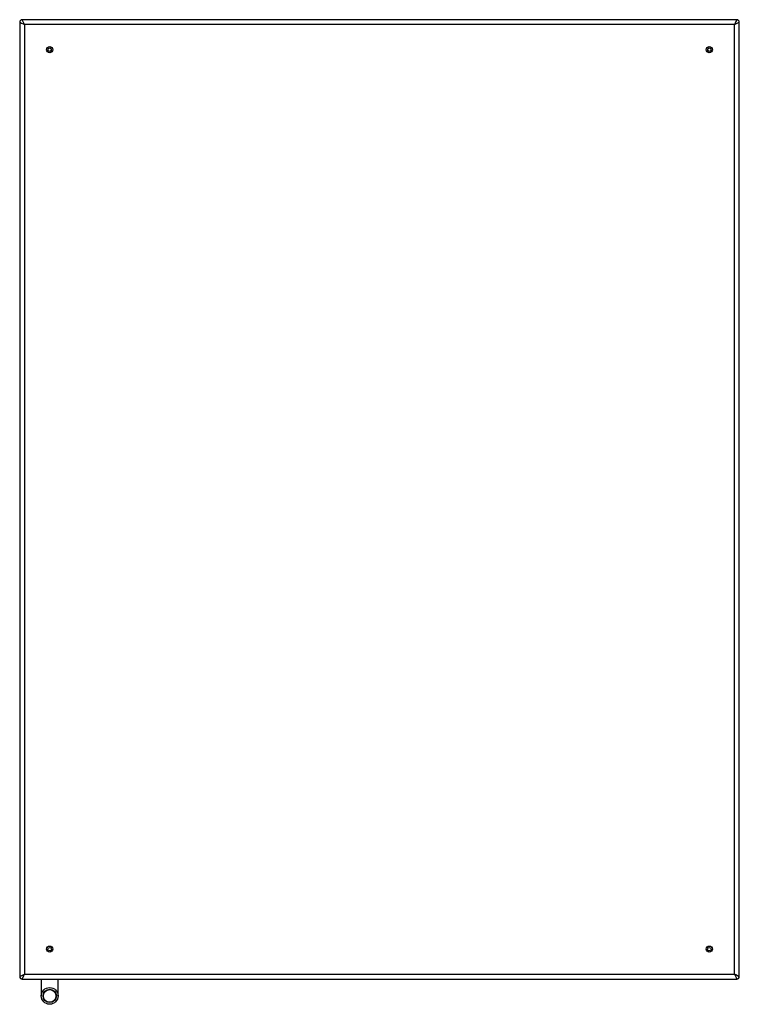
# Model space of a CAD drawing. Header units: millimetres. Extents: x 0 to 4200, y 0 to 2970.
# Tile 8 of 19: x 1519 to 2119, y 1266 to 2087. Entities that reach past the tile are written whole.
import ezdxf

# ---------------------------------------------------------------- set-up
doc = ezdxf.new("R2010")
doc.units = ezdxf.units.MM
doc.header["$LTSCALE"] = 10
doc.layers.add('AXES', color=7, linetype='Continuous')

msp = doc.modelspace()

# ---------------------------------------------------------------- linework, layer by layer
at = {"color": 9, "linetype": 'Continuous'}
for p, q in [((1522.05, 2085.47), (1521.41, 2086.74)), ((1523.41, 2082.74), (1522.05, 2085.47)), ((2117.41, 2086.74), (2116.59, 2085.1)), ((1519.41, 2084.74), (1521.05, 2083.92)), ((1521.05, 2083.92), (1522.38, 2083.26)), ((1522.38, 2083.26), (1523.41, 2082.74)), ((1523.41, 2082.74), (1523.41, 1290.74)), ((2115.41, 2082.74), (1523.41, 2082.74)), ((2115.41, 2082.74), (2118.14, 2084.1)), ((2115.92, 2083.77), (2115.41, 2082.74)), ((2115.41, 1290.74), (2115.41, 2082.74)), ((2116.59, 2085.1), (2115.92, 2083.77)), ((2118.14, 2084.1), (2119.41, 2084.74)), ((1520.47, 1289.27), (1519.41, 1288.74)), ((1522.33, 1288.59), (1522.81, 1289.55)), ((1523.41, 1290.74), (2115.41, 1290.74)), ((2116.44, 1290.23), (2115.41, 1290.74)), ((2115.41, 1290.74), (2116.77, 1288.01)), ((2117.77, 1289.56), (2116.44, 1290.23)), ((2119.41, 1288.74), (2117.77, 1289.56)), ((1521.41, 1286.74), (1522.33, 1288.59)), ((2116.77, 1288.01), (2117.41, 1286.74))]:
    msp.add_line(p, q, dxfattribs=at)
at = {"color": 7, "linetype": 'Continuous'}
for p, q in [((2117.41, 2086.74), (1521.41, 2086.74)), ((1519.41, 2084.74), (1519.41, 1288.74)), ((2119.41, 1288.74), (2119.41, 2084.74)), ((1521.41, 1286.74), (2117.41, 1286.74))]:
    msp.add_line(p, q, dxfattribs=at)
at = {"color": 3, "linetype": 'Continuous'}
for p, q in [((1537.41, 1286.74), (1537.41, 1272.74)), ((1551.41, 1272.74), (1551.41, 1286.74))]:
    msp.add_line(p, q, dxfattribs=at)
at = {"color": 7, "linetype": 'Continuous'}
for centre, radius in [((1544.41, 2061.74), 1.5), ((2094.41, 2061.74), 1.5), ((1544.41, 1311.74), 1.5), ((2094.41, 1311.74), 1.5), ((1544.41, 1272.74), 5.55)]:
    msp.add_circle(centre, radius, dxfattribs=at)
at = {"color": 9, "linetype": 'Continuous'}
msp.add_circle((1544.41, 1272.74), 5.25, dxfattribs=at)
at = {"color": 7, "linetype": 'Continuous'}
for centre, start, end in [((1521.41, 2084.74), 90, 180), ((2117.41, 2084.74), 0, 90), ((1521.41, 1288.74), 180, 270), ((2117.41, 1288.74), 270, 0)]:
    msp.add_arc(centre, 2, start, end, dxfattribs=at)
at = {"color": 9, "linetype": 'Continuous'}
for points, knots in [([(1523.41, 1290.74), (1523.14, 1290.61), (1522.16, 1290.12), (1521.18, 1289.63), (1520.47, 1289.27)], [0, 0, 0, 0, 0.273644, 1, 1, 1, 1]), ([(1522.81, 1289.55), (1522.86, 1289.65), (1523.06, 1290.05), (1523.26, 1290.44), (1523.41, 1290.74)], [0, 0, 0, 0, 0.245902, 1, 1, 1, 1])]:
    msp.add_open_spline(points, degree=3, knots=knots, dxfattribs=at)
at = {"layer": 'AXES', "color": 7, "linetype": 'Continuous'}
for centre, radius in [((1544.41, 2061.74), 2.55), ((2094.41, 2061.74), 2.55), ((1544.41, 1311.74), 2.55), ((2094.41, 1311.74), 2.55), ((1544.41, 1272.74), 7)]:
    msp.add_circle(centre, radius, dxfattribs=at)

doc.saveas('drawing.dxf')
